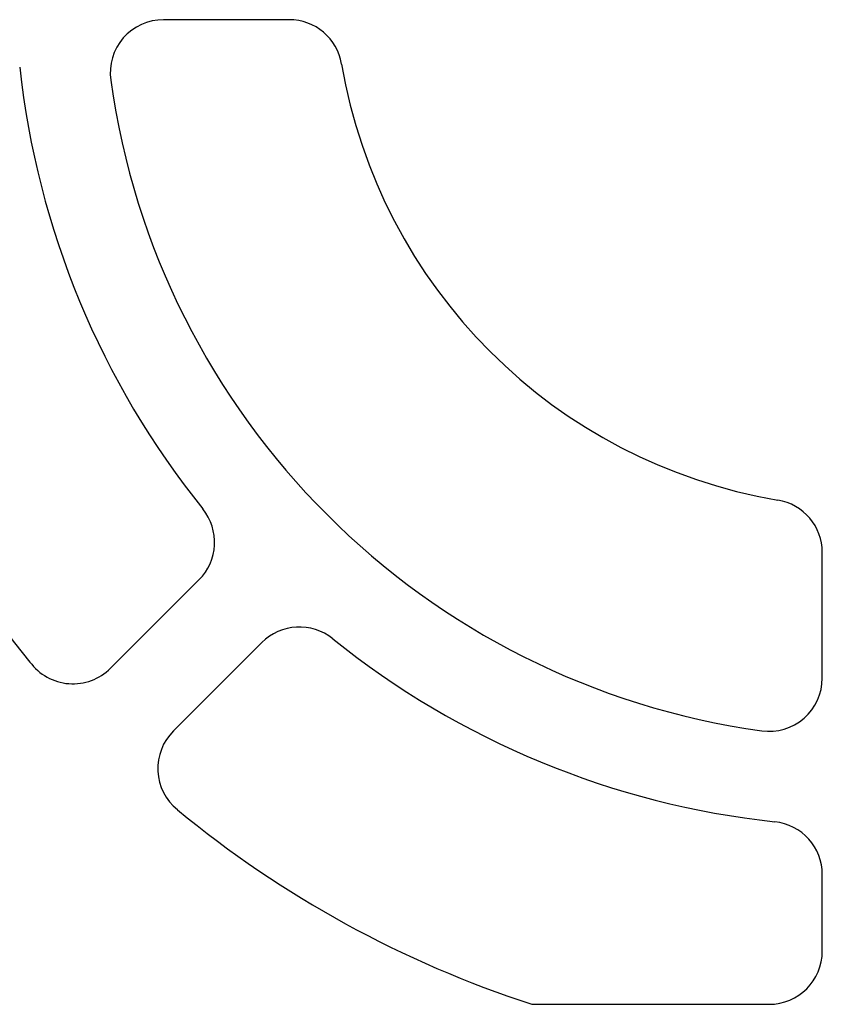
# Model space of a CAD drawing. Header units: millimetres. Extents: x 0 to 93, y 0 to 191.
# Tile 68 of 148: x 16 to 39, y 124 to 152. Entities that reach past the tile are written whole.
import ezdxf

# ---------------------------------------------------------------- set-up
doc = ezdxf.new("R2010")
doc.units = ezdxf.units.MM
doc.layers.add('MAIN-1', color=7, linetype='Continuous')
doc.layers.add('MAIN-2', color=7, linetype='Continuous')

msp = doc.modelspace()

# ---------------------------------------------------------------- linework, layer by layer
at = {"layer": 'MAIN-1'}
for p, q in [((23.971, 152.09), (20.43, 152.09)), ((38.99, 133.53), (38.99, 137.071)), ((18.941, 133.808), (21.43, 136.298)), ((23.198, 134.53), (20.71, 132.042)), ((38.99, 125.834), (38.99, 127.989)), ((30.81, 124.334), (37.49, 124.334))]:
    msp.add_line(p, q, dxfattribs=at)
for centre, radius, start, end in [((20.43, 150.59), 1.5, 90, 187.9032), ((23.971, 150.59), 1.5, 9.5941, 90), ((40.24, 153.34), 24, 186.191, 218.8091), ((40.24, 153.34), 15, 189.594, 260.406), ((40.24, 153.34), 21.5, 187.9032, 262.0968), ((40.24, 153.34), 30.5, 198.4736, 219.3932), ((37.49, 137.071), 1.5, 0, 80.4059), ((20.369, 137.358), 1.5, 315.0001, 38.8091), ((24.259, 133.469), 1.5, 51.1911, 135.0001), ((40.24, 153.34), 24, 231.1911, 263.809), ((17.88, 134.869), 1.5, 216.183, 315.0001), ((37.49, 133.53), 1.5, 262.0968, 0), ((21.771, 130.982), 1.5, 135.0001, 230.6902), ((40.24, 153.34), 30.5, 230.4537, 251.9903), ((37.49, 127.989), 1.5, 0, 83.809), ((37.49, 125.834), 1.5, 270, 0)]:
    msp.add_arc(centre, radius, start, end, dxfattribs=at)
at = {"layer": 'MAIN-2'}
for p, q in [((20.43, 152.09), (20.43, 152.09)), ((23.971, 152.09), (23.971, 152.09)), ((25.45, 150.84), (25.45, 150.84)), ((18.944, 150.384), (18.944, 150.384)), ((37.74, 138.55), (37.74, 138.55)), ((21.538, 138.299), (21.538, 138.299)), ((38.99, 137.071), (38.99, 137.071)), ((21.43, 136.298), (21.43, 136.298)), ((25.199, 134.638), (25.199, 134.638)), ((23.198, 134.53), (23.198, 134.53)), ((16.669, 133.984), (16.669, 133.984)), ((18.941, 133.808), (18.941, 133.808)), ((38.99, 133.53), (38.99, 133.53)), ((20.71, 132.042), (20.71, 132.042)), ((37.284, 132.044), (37.284, 132.044)), ((20.821, 129.821), (20.821, 129.821)), ((37.652, 129.48), (37.652, 129.48)), ((38.99, 127.989), (38.99, 127.989)), ((38.99, 125.834), (38.99, 125.834)), ((30.81, 124.334), (30.81, 124.334)), ((37.49, 124.334), (37.49, 124.334))]:
    msp.add_line(p, q, dxfattribs=at)

doc.saveas('drawing.dxf')
